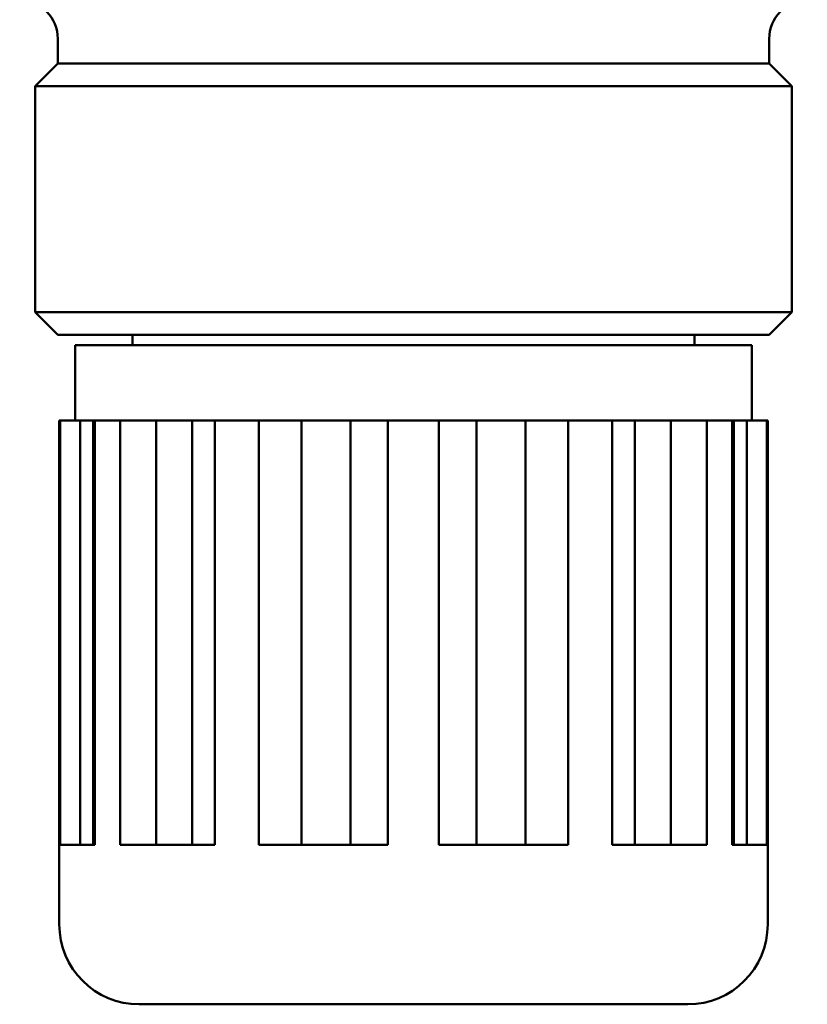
# Model space of a CAD drawing. Header units: inches. Extents: x 1 to 203, y 4 to 128.
# Tile 18 of 47: x 90 to 91.23, y 74.43 to 75.97. Entities that reach past the tile are written whole.
import ezdxf

# ---------------------------------------------------------------- set-up
doc = ezdxf.new("R2010")
doc.units = ezdxf.units.IN
doc.header["$LTSCALE"] = 6
doc.header["$MEASUREMENT"] = 0
doc.layers.add('Visible (ANSI)', color=7, linetype='Continuous', lineweight=50)

msp = doc.modelspace()

# ---------------------------------------------------------------- linework, layer by layer
at = {"layer": 'Visible (ANSI)'}
for p, q in [((90.0564, 75.9028), (90.0564, 75.9414)), ((91.1705, 75.9028), (91.1705, 75.9414)), ((90.0564, 75.9028), (90.0209, 75.8674)), ((91.1705, 75.9028), (90.0564, 75.9028)), ((91.1705, 75.9028), (91.206, 75.8674)), ((91.206, 75.8674), (90.0209, 75.8674)), ((90.0209, 75.5131), (90.0209, 75.8674)), ((91.206, 75.5131), (91.206, 75.8674)), ((91.206, 75.5131), (90.0209, 75.5131)), ((90.0564, 75.4776), (90.0209, 75.5131)), ((91.1705, 75.4776), (91.206, 75.5131)), ((91.1705, 75.4776), (90.0564, 75.4776)), ((90.1731, 75.4611), (90.1731, 75.4776)), ((91.0538, 75.4611), (91.0538, 75.4776)), ((91.1434, 75.4611), (90.0835, 75.4611)), ((90.0835, 75.343), (90.0835, 75.4611)), ((91.1434, 75.343), (91.1434, 75.4611)), ((90.06, 75.343), (90.0585, 75.343)), ((90.0585, 74.5532), (90.0585, 75.343)), ((90.06, 75.343), (90.0912, 75.343)), ((90.06, 75.343), (90.06, 74.678)), ((90.1118, 75.343), (90.0912, 75.343)), ((90.0912, 75.343), (90.0912, 74.678)), ((90.1118, 75.343), (90.1141, 75.343)), ((90.1118, 75.343), (90.1118, 74.678)), ((90.1541, 75.343), (90.1141, 75.343)), ((90.1141, 75.343), (90.1141, 74.678)), ((90.1541, 75.343), (90.2105, 75.343)), ((90.1541, 75.343), (90.1541, 74.678)), ((90.2669, 75.343), (90.2105, 75.343)), ((90.2105, 75.343), (90.2105, 74.678)), ((90.2669, 75.343), (90.3021, 75.343)), ((90.2669, 75.343), (90.2669, 74.678)), ((90.3713, 75.343), (90.3021, 75.343)), ((90.3021, 75.343), (90.3021, 74.678)), ((90.3713, 75.343), (90.4378, 75.343)), ((90.3713, 75.343), (90.3713, 74.678)), ((90.5148, 75.343), (90.4378, 75.343)), ((90.4378, 75.343), (90.4378, 74.678)), ((90.5148, 75.343), (90.5735, 75.343)), ((90.5148, 75.343), (90.5148, 74.678)), ((90.6534, 75.343), (90.5735, 75.343)), ((90.5735, 75.343), (90.5735, 74.678)), ((90.6534, 75.343), (90.7121, 75.343)), ((90.6534, 75.343), (90.6534, 74.678)), ((90.7891, 75.343), (90.7121, 75.343)), ((90.7121, 75.343), (90.7121, 74.678)), ((90.7891, 75.343), (90.8556, 75.343)), ((90.7891, 75.343), (90.7891, 74.678)), ((90.9248, 75.343), (90.8556, 75.343)), ((90.8556, 75.343), (90.8556, 74.678)), ((90.9248, 75.343), (90.96, 75.343)), ((90.9248, 75.343), (90.9248, 74.678)), ((91.0164, 75.343), (90.96, 75.343)), ((90.96, 75.343), (90.96, 74.678)), ((91.0164, 75.343), (91.0728, 75.343)), ((91.0164, 75.343), (91.0164, 74.678)), ((91.1128, 75.343), (91.0728, 75.343)), ((91.0728, 75.343), (91.0728, 74.678)), ((91.1128, 75.343), (91.1151, 75.343)), ((91.1128, 75.343), (91.1128, 74.678)), ((91.1357, 75.343), (91.1151, 75.343)), ((91.1151, 75.343), (91.1151, 74.678)), ((91.1357, 75.343), (91.1669, 75.343)), ((91.1357, 75.343), (91.1357, 74.678)), ((91.1684, 75.343), (91.1669, 75.343)), ((91.1669, 75.343), (91.1669, 74.678)), ((91.1684, 74.5532), (91.1684, 75.343)), ((90.06, 74.678), (90.1141, 74.678)), ((90.1541, 74.678), (90.3021, 74.678)), ((90.3713, 74.678), (90.5735, 74.678)), ((90.6534, 74.678), (90.8556, 74.678)), ((90.9248, 74.678), (91.0728, 74.678)), ((91.1128, 74.678), (91.1669, 74.678)), ((91.0432, 74.428), (90.1837, 74.428))]:
    msp.add_line(p, q, dxfattribs=at)
for centre, radius, start, end in [((89.9965, 75.9414), 0.0598, 0, 90), ((91.2304, 75.9414), 0.0598, 90, 180), ((90.1837, 74.5532), 0.1252, 180, 270), ((91.0432, 74.5532), 0.1252, 270, 0)]:
    msp.add_arc(centre, radius, start, end, dxfattribs=at)

doc.saveas('drawing.dxf')
